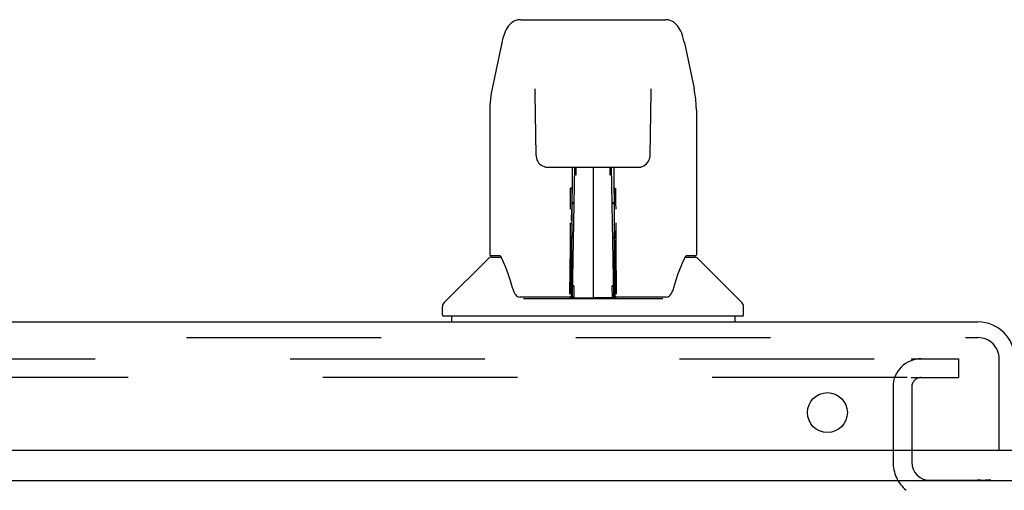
# Model space of a CAD drawing. Header units: inches. Extents: x 0 to 236, y 0 to 153.
# Tile 22 of 37: x 187.77 to 194.33, y 26.48 to 29.61. Entities that reach past the tile are written whole.
import ezdxf

# ---------------------------------------------------------------- set-up
doc = ezdxf.new("R2010")
doc.units = ezdxf.units.IN
doc.header["$LTSCALE"] = 12.986111
doc.header["$MEASUREMENT"] = 0
doc.linetypes.add('HIDDEN', pattern=[0.2, 0.1, -0.1])
doc.layers.get('0').update_dxf_attribs({"linetype": 'CONTINUOUS'})
doc.layers.add('DEFAULT_2', color=8, linetype='HIDDEN')
doc.layers.add('MAIN_DOOR_ASSEMBLY', color=7, linetype='CONTINUOUS')

msp = doc.modelspace()

# ---------------------------------------------------------------- linework, layer by layer
at = {"color": 7, "linetype": 'Continuous'}
for p, q in [((193.7158, 26.7434), (193.7158, 26.6644)), ((79.1533, 26.5394), (197.0283, 26.5394))]:
    msp.add_line(p, q, dxfattribs=at)
msp.add_arc((193.8408, 26.6644), 0.125, 180, 270, dxfattribs=at)
at = {"layer": 'DEFAULT_2', "color": 8, "linetype": 'HIDDEN'}
for p, q in [((158.4033, 27.3519), (193.6845, 27.3519)), ((193.712, 27.3519), (194.0283, 27.3519)), ((194.0283, 27.3519), (194.0283, 27.2269)), ((193.6845, 27.2269), (158.4033, 27.2269)), ((193.712, 27.2269), (194.0283, 27.2269)), ((193.5908, 27.1644), (193.5908, 26.6644)), ((193.7158, 27.1644), (193.7158, 26.7434))]:
    msp.add_line(p, q, dxfattribs=at)
for centre, radius, start, end in [((193.7783, 27.1644), 0.1875, 90, 180), ((193.7783, 27.1644), 0.0625, 90, 180), ((193.8408, 26.6644), 0.25, 180, 229.23913)]:
    msp.add_arc(centre, radius, start, end, dxfattribs=at)
at = {"layer": 'MAIN_DOOR_ASSEMBLY', "color": 7, "linetype": 'Continuous'}
for p, q in [((191.1061, 29.6131), (191.1065, 29.6131)), ((191.1065, 29.6131), (192.0755, 29.6131)), ((190.982, 29.4586), (190.9169, 29.1532)), ((192.1996, 29.4585), (192.2646, 29.1532)), ((191.2029, 29.1485), (191.203, 29.1448)), ((191.203, 29.1448), (191.2032, 29.1401)), ((191.2032, 29.1401), (191.2033, 29.1344)), ((191.2033, 29.1344), (191.2036, 29.124)), ((191.2109, 28.7066), (191.2036, 29.124)), ((191.9707, 28.7066), (191.9781, 29.1294)), ((191.9781, 29.1294), (191.9783, 29.1383)), ((191.9783, 29.1383), (191.9785, 29.1432)), ((190.9018, 29.0096), (190.9018, 28.0462)), ((190.9018, 29.0096), (190.9018, 29.0096)), ((192.2797, 29.0096), (192.2797, 28.0462)), ((191.291, 28.6289), (191.3513, 28.6289)), ((191.392, 28.6297), (191.7896, 28.6297)), ((191.4511, 28.6297), (191.4481, 28.2751)), ((191.4532, 27.77), (191.4682, 28.6297)), ((191.4769, 28.6297), (191.4768, 28.6249)), ((191.5908, 28.6297), (191.5908, 27.7588)), ((191.7055, 28.5761), (191.7047, 28.6297)), ((191.7284, 27.77), (191.7134, 28.6297)), ((191.7335, 28.2751), (191.7304, 28.6297)), ((191.8303, 28.6289), (191.8906, 28.6289)), ((191.4768, 28.6249), (191.476, 28.5761)), ((191.4488, 28.4952), (191.4487, 28.4641)), ((191.4407, 28.4258), (191.4408, 28.4598)), ((191.4408, 28.4598), (191.4409, 28.4897)), ((191.4486, 28.4287), (191.4483, 28.3903)), ((191.4487, 28.4641), (191.4486, 28.4287)), ((191.7331, 28.4098), (191.7329, 28.4469)), ((191.7407, 28.4897), (191.7407, 28.4598)), ((191.7407, 28.4598), (191.7409, 28.4258)), ((191.4401, 28.3505), (191.4405, 28.3889)), ((191.4405, 28.3889), (191.4407, 28.4258)), ((191.4483, 28.3903), (191.448, 28.3504)), ((191.449, 28.3862), (191.4639, 28.3865)), ((191.464, 28.3927), (191.4491, 28.3927)), ((191.7325, 28.3927), (191.7175, 28.3927)), ((191.7177, 28.3865), (191.7325, 28.3862)), ((191.7334, 28.3706), (191.7331, 28.4098)), ((191.7342, 28.2751), (191.7334, 28.3706)), ((191.7409, 28.4258), (191.7411, 28.3889)), ((191.7411, 28.3889), (191.7414, 28.3505)), ((191.4474, 28.2751), (191.448, 28.3504)), ((191.4481, 28.2751), (191.4479, 28.2548)), ((191.4479, 28.2548), (191.4479, 28.2468)), ((191.4479, 28.2468), (191.4496, 28.2468)), ((191.4496, 28.2468), (191.449, 28.1703)), ((191.7319, 28.2468), (191.7326, 28.1703)), ((191.7336, 28.2548), (191.7335, 28.2751)), ((191.7336, 28.2468), (191.7336, 28.2548)), ((191.7342, 28.256), (191.7342, 28.2657)), ((191.7342, 28.2279), (191.7342, 28.256)), ((191.4489, 28.1628), (191.449, 28.1701)), ((191.449, 28.1703), (191.449, 28.1702)), ((191.7326, 28.1701), (191.7326, 28.1682)), ((191.7326, 28.1682), (191.7326, 28.1565)), ((191.4366, 27.7824), (191.4394, 28.1038)), ((191.4512, 28.1628), (191.4489, 28.1628)), ((191.449, 28.1512), (191.4489, 28.1628)), ((191.4489, 28.1604), (191.4571, 28.1604)), ((191.449, 27.915), (191.449, 28.1504)), ((191.7245, 28.1604), (191.7326, 28.1604)), ((191.7326, 28.1628), (191.7304, 28.1628)), ((191.7325, 27.915), (191.7325, 28.1506)), ((191.7326, 28.1565), (191.7326, 28.1536)), ((191.7326, 28.1536), (191.7326, 28.1526)), ((190.9702, 28.0383), (190.9097, 28.0383)), ((190.9729, 28.0356), (190.9737, 28.0344)), ((190.9737, 28.0344), (190.9738, 28.0343)), ((191.4465, 28.0776), (191.4392, 28.0777)), ((191.4439, 27.7823), (191.4465, 28.0776)), ((192.2037, 28.027), (192.2078, 28.0344)), ((192.2078, 28.0343), (192.2078, 28.0344)), ((192.2113, 28.0383), (192.2118, 28.0387)), ((192.2719, 28.0383), (192.2113, 28.0383)), ((190.8931, 28.0218), (190.5984, 27.727)), ((190.914, 28.0304), (190.9759, 28.0304)), ((192.2056, 28.0304), (192.2675, 28.0304)), ((192.2884, 28.0218), (192.5832, 27.727)), ((191.4474, 27.8235), (191.449, 27.915)), ((191.7325, 27.915), (191.7341, 27.8235)), ((191.4631, 27.8375), (191.4544, 27.8377)), ((191.4631, 27.8375), (191.4619, 27.761)), ((191.7272, 27.8377), (191.7185, 27.8375)), ((191.7197, 27.761), (191.7185, 27.8375)), ((191.4461, 27.7725), (191.4462, 27.7732)), ((191.4462, 27.7741), (191.4463, 27.7756)), ((191.4462, 27.7732), (191.4462, 27.7741)), ((191.4463, 27.7773), (191.4466, 27.7844)), ((191.4463, 27.7756), (191.4463, 27.7773)), ((191.4466, 27.7844), (191.4469, 27.7947)), ((191.4469, 27.7947), (191.4474, 27.8235)), ((191.4469, 27.7947), (191.4471, 27.7707)), ((191.7341, 27.8235), (191.7347, 27.7961)), ((191.7345, 27.7707), (191.7347, 27.7947)), ((191.7347, 27.7961), (191.735, 27.7837)), ((191.735, 27.7837), (191.7351, 27.7811)), ((191.7351, 27.7811), (191.7352, 27.778)), ((191.7352, 27.778), (191.7353, 27.7761)), ((191.7353, 27.7761), (191.7353, 27.7745)), ((191.7353, 27.7745), (191.7354, 27.7736)), ((191.7354, 27.7736), (191.7354, 27.7727)), ((191.7354, 27.7727), (191.7355, 27.772)), ((191.438, 27.7627), (191.105, 27.7627)), ((191.1263, 27.7548), (192.0552, 27.7548)), ((191.4393, 27.7628), (191.438, 27.7627)), ((191.4405, 27.7589), (191.4393, 27.7596)), ((191.4428, 27.7644), (191.4429, 27.7624)), ((191.4525, 27.7596), (191.4563, 27.7562)), ((191.4569, 27.7627), (191.4554, 27.7627)), ((191.4619, 27.761), (191.5908, 27.7588)), ((191.7197, 27.761), (191.5908, 27.7588)), ((191.7262, 27.7627), (191.7247, 27.7627)), ((191.7345, 27.7707), (191.7348, 27.7686)), ((191.7383, 27.7647), (191.7394, 27.7639)), ((191.7387, 27.7624), (191.7387, 27.7644)), ((191.7405, 27.7572), (191.7411, 27.7589)), ((192.0766, 27.7627), (191.7436, 27.7627)), ((190.5868, 27.6446), (190.5868, 27.6992)), ((192.5947, 27.6446), (192.5947, 27.6992)), ((192.5868, 27.6367), (190.5947, 27.6367)), ((190.6459, 27.6367), (190.6459, 27.5974)), ((192.5357, 27.6367), (192.5357, 27.5974)), ((193.8095, 26.5434), (194.1528, 26.5434)), ((194.1425, 26.5394), (194.2409, 26.5466)), ((194.2414, 26.5394), (194.2409, 26.5466))]:
    msp.add_line(p, q, dxfattribs=at)
at = {"layer": 'MAIN_DOOR_ASSEMBLY', "color": 3, "linetype": 'Continuous'}
for p, q in [((157.7123, 27.5974), (194.1568, 27.5974)), ((157.4858, 26.7434), (194.3833, 26.7434))]:
    msp.add_line(p, q, dxfattribs=at)
at = {"layer": 'MAIN_DOOR_ASSEMBLY', "color": 8, "linetype": 'HIDDEN'}
for p, q in [((157.7123, 27.4934), (194.1568, 27.4934)), ((194.2993, 26.7434), (194.2993, 27.3509))]:
    msp.add_line(p, q, dxfattribs=at)
at = {"layer": 'MAIN_DOOR_ASSEMBLY', "color": 7, "linetype": 'Continuous'}
for points in [[(191.1061, 29.6131), (191.1027, 29.613), (191.0894, 29.6115), (191.0764, 29.6081), (191.0641, 29.603), (191.0527, 29.5963), (191.0424, 29.5884), (191.0333, 29.5795), (191.0252, 29.5697), (191.018, 29.5592), (191.0115, 29.5478), (191.0055, 29.5354), (190.9999, 29.5219), (190.9947, 29.5069), (190.9897, 29.4902), (190.9849, 29.4716), (190.982, 29.4586)], [(192.1995, 29.4586), (192.1966, 29.4717), (192.1918, 29.4904), (192.1868, 29.5071), (192.1815, 29.5222), (192.1759, 29.5358), (192.1698, 29.5483), (192.1633, 29.5597), (192.156, 29.5702), (192.1478, 29.5799), (192.1386, 29.5888), (192.1283, 29.5967), (192.1168, 29.6033), (192.1045, 29.6084), (192.0914, 29.6117), (192.078, 29.6131), (192.0755, 29.6131)], [(190.9169, 29.1533), (190.9111, 29.1225), (190.9057, 29.0829), (190.9026, 29.043), (190.9018, 29.0096)], [(191.2027, 29.1521), (191.2027, 29.1525), (191.2027, 29.1524), (191.2027, 29.1519), (191.2028, 29.1511), (191.2028, 29.1499), (191.2029, 29.1485)], [(191.9785, 29.1432), (191.9786, 29.1472), (191.9787, 29.1488), (191.9787, 29.1501), (191.9788, 29.1512), (191.9789, 29.152), (191.9789, 29.1521)], [(192.2797, 29.0095), (192.2789, 29.0434), (192.2758, 29.0834), (192.2703, 29.1232), (192.2646, 29.1533)], [(191.2109, 28.7066), (191.2113, 28.6999), (191.2132, 28.689), (191.2166, 28.6784), (191.2215, 28.6683), (191.2278, 28.659), (191.2354, 28.6507), (191.2441, 28.6435), (191.2537, 28.6377), (191.2639, 28.6333), (191.2745, 28.6304), (191.2852, 28.629), (191.2899, 28.6289)], [(191.8916, 28.6289), (191.8977, 28.6291), (191.9085, 28.6307), (191.9191, 28.6338), (191.9292, 28.6384), (191.9387, 28.6444), (191.9472, 28.6518), (191.9547, 28.6603), (191.9608, 28.6697), (191.9655, 28.6798), (191.9687, 28.6905), (191.9704, 28.7013), (191.9707, 28.7066)], [(191.3518, 28.6289), (191.3607, 28.629), (191.3718, 28.6293), (191.383, 28.6296), (191.392, 28.6297)], [(191.7896, 28.6297), (191.7987, 28.6296), (191.8098, 28.6293), (191.821, 28.629), (191.8296, 28.6289)], [(191.4488, 28.4952), (191.4485, 28.4938), (191.4477, 28.4925), (191.4465, 28.4913), (191.4449, 28.4904), (191.443, 28.4899), (191.4409, 28.4897)], [(191.7329, 28.4469), (191.7328, 28.4802), (191.7328, 28.4952)], [(191.4394, 28.1038), (191.4396, 28.1296), (191.4398, 28.1548), (191.4399, 28.1789), (191.44, 28.2018), (191.4401, 28.223), (191.4401, 28.2423), (191.44, 28.2596)], [(191.4479, 28.2548), (191.4481, 28.2545), (191.4492, 28.2508), (191.4496, 28.247)], [(191.7319, 28.2468), (191.7323, 28.2507), (191.7334, 28.2545), (191.7336, 28.2548)], [(191.7415, 28.2596), (191.7415, 28.2423), (191.7415, 28.223), (191.7415, 28.2018), (191.7416, 28.1789), (191.7418, 28.1548), (191.7419, 28.1296), (191.7421, 28.1038), (191.7449, 27.7824)], [(191.7347, 28.1313), (191.7345, 28.1573), (191.7344, 28.1823), (191.7343, 28.2059), (191.7342, 28.2279)], [(191.7326, 28.1526), (191.7326, 28.1519), (191.7326, 28.1516), (191.7326, 28.1514)], [(191.7376, 27.7823), (191.7348, 28.1048), (191.7347, 28.1313)], [(190.9699, 28.0386), (190.9697, 28.0387), (190.9697, 28.0387), (190.9701, 28.0384)], [(190.9701, 28.0384), (190.9707, 28.0379), (190.9714, 28.0372), (190.9723, 28.0363), (190.9729, 28.0356)], [(190.9729, 28.0356), (190.9722, 28.0365), (190.9718, 28.0371), (190.9715, 28.0377), (190.9713, 28.0382), (190.9717, 28.0383)], [(190.979, 28.0304), (190.9773, 28.0316), (190.9759, 28.0328), (190.9747, 28.0338), (190.9736, 28.0348), (190.9729, 28.0356)], [(190.9738, 28.0344), (190.9776, 28.0275), (190.9914, 27.9992), (191.0062, 27.9635), (191.0218, 27.9212), (191.0377, 27.8733), (191.0522, 27.8263)], [(192.2087, 28.0356), (192.2079, 28.0348), (192.2069, 28.0338), (192.2057, 28.0328), (192.2042, 28.0316), (192.2025, 28.0304)], [(192.2078, 28.0343), (192.2084, 28.0353), (192.2087, 28.0356)], [(192.2098, 28.0383), (192.2102, 28.0382), (192.21, 28.0377), (192.2098, 28.0371), (192.2094, 28.0365), (192.2087, 28.0356)], [(192.2087, 28.0356), (192.2093, 28.0363), (192.2101, 28.0372), (192.2109, 28.0379), (192.2113, 28.0383)], [(192.1293, 27.8263), (192.1435, 27.8721), (192.1592, 27.9196), (192.1748, 27.9621), (192.1897, 27.9982), (192.2037, 28.027)], [(191.0522, 27.8263), (191.055, 27.8176), (191.0598, 27.8049), (191.0647, 27.7945), (191.0697, 27.7859), (191.075, 27.7786)], [(191.075, 27.7786), (191.0808, 27.7726), (191.0874, 27.7677), (191.0947, 27.7644), (191.1023, 27.7628), (191.1047, 27.7627)], [(191.4428, 27.7643), (191.4438, 27.7652), (191.4445, 27.7662), (191.4451, 27.7672), (191.4454, 27.7681), (191.4456, 27.7686), (191.4457, 27.7691), (191.4458, 27.7694), (191.4458, 27.7697), (191.4459, 27.77), (191.4459, 27.7702), (191.4459, 27.7705), (191.446, 27.7707), (191.446, 27.771), (191.446, 27.7712), (191.446, 27.7715), (191.4461, 27.7718), (191.4461, 27.7725)], [(191.7355, 27.772), (191.7355, 27.7716), (191.7355, 27.7713), (191.7355, 27.771), (191.7356, 27.7708), (191.7356, 27.7705), (191.7356, 27.7702), (191.7357, 27.77), (191.7357, 27.7697), (191.7358, 27.7693), (191.7359, 27.7689), (191.736, 27.7684), (191.7363, 27.7676), (191.7367, 27.7667), (191.7374, 27.7656), (191.7383, 27.7647)], [(192.0769, 27.7627), (192.0788, 27.7628), (192.0864, 27.7642), (192.0938, 27.7675), (192.1004, 27.7723), (192.1063, 27.7783)], [(192.1063, 27.7783), (192.1116, 27.7855), (192.1167, 27.7941), (192.1215, 27.8045), (192.1264, 27.8171), (192.1293, 27.8263)], [(191.4393, 27.7596), (191.4389, 27.7597), (191.4384, 27.7596), (191.4378, 27.7593), (191.4372, 27.7589), (191.4365, 27.7583), (191.4357, 27.7575)], [(191.436, 27.7627), (191.438, 27.763), (191.4399, 27.7637), (191.4415, 27.7649), (191.4428, 27.7666), (191.4436, 27.7685), (191.4439, 27.7705)], [(191.4458, 27.7705), (191.4456, 27.7686), (191.4448, 27.7667), (191.4436, 27.7651), (191.442, 27.7638), (191.4401, 27.763), (191.4393, 27.7628)], [(191.4393, 27.7628), (191.4404, 27.7631), (191.4416, 27.7636), (191.4428, 27.7643)], [(191.4431, 27.7638), (191.4448, 27.765), (191.446, 27.7667)], [(191.4459, 27.7665), (191.446, 27.766), (191.4468, 27.7646), (191.448, 27.7632), (191.4495, 27.7619), (191.451, 27.7607), (191.4525, 27.7596)], [(191.446, 27.7667), (191.4468, 27.7686), (191.4471, 27.7706)], [(191.4522, 27.7632), (191.4512, 27.7636), (191.4503, 27.7641), (191.4495, 27.7647), (191.4486, 27.7654), (191.4479, 27.7661), (191.4472, 27.767), (191.4467, 27.7679), (191.4466, 27.7681)], [(191.4554, 27.7627), (191.4551, 27.7627), (191.4541, 27.7628), (191.4532, 27.763), (191.4522, 27.7632)], [(191.4563, 27.7562), (191.4576, 27.7551), (191.4578, 27.7548)], [(191.7238, 27.7548), (191.724, 27.7551), (191.7252, 27.7562), (191.7291, 27.7596)], [(191.7286, 27.763), (191.7274, 27.7628), (191.7262, 27.7627)], [(191.7351, 27.7684), (191.7346, 27.7674), (191.7339, 27.7664), (191.7331, 27.7655), (191.7321, 27.7647), (191.731, 27.764), (191.7298, 27.7634), (191.7286, 27.763)], [(191.7291, 27.7596), (191.7303, 27.7605), (191.7315, 27.7615), (191.7327, 27.7625), (191.7337, 27.7634), (191.7346, 27.7644), (191.7353, 27.7653), (191.7357, 27.7663), (191.7357, 27.7664)], [(191.7348, 27.7686), (191.7355, 27.7667), (191.7368, 27.765), (191.7384, 27.7638), (191.7387, 27.7637)], [(191.7376, 27.7705), (191.7379, 27.7686), (191.7387, 27.7667), (191.7399, 27.7651), (191.7415, 27.7638), (191.7434, 27.763), (191.7455, 27.7627)], [(191.7394, 27.7639), (191.7406, 27.7633), (191.7418, 27.7629)], [(191.7405, 27.7572), (191.7404, 27.7568), (191.7405, 27.7564), (191.7407, 27.7562), (191.741, 27.7561), (191.7414, 27.756), (191.7419, 27.7561), (191.7425, 27.7562), (191.7431, 27.7564), (191.7438, 27.7566), (191.7445, 27.7569), (191.7452, 27.7572), (191.7459, 27.7575)], [(191.7418, 27.7629), (191.743, 27.7627), (191.7436, 27.7627)], [(194.1772, 26.5419), (194.171, 26.5426), (194.1646, 26.543), (194.1581, 26.5433), (194.1528, 26.5434)], [(194.2191, 26.545), (194.2244, 26.5444), (194.2297, 26.5418), (194.2326, 26.5394)]]:
    msp.add_lwpolyline(points, dxfattribs=at)
at = {"layer": 'MAIN_DOOR_ASSEMBLY', "color": 3, "linetype": 'Continuous'}
msp.add_circle((193.1533, 26.9934), 0.133, dxfattribs=at)
at = {"layer": 'MAIN_DOOR_ASSEMBLY', "color": 7, "linetype": 'Continuous'}
for centre, radius, start, end in [((191.451, 28.1539), 0.00886, 359, 89), ((191.7305, 28.1539), 0.00886, 91, 181), ((190.9097, 28.0462), 0.00787, 180, 270), ((192.2719, 28.0462), 0.00787, 270, 360), ((190.914, 28.0009), 0.0295, 90, 135), ((192.2675, 28.0009), 0.0295, 45, 90), ((190.6262, 27.6992), 0.0394, 135, 180), ((191.4507, 27.7627), 0.00787, 182, 258.86947), ((191.4621, 27.7699), 0.00886, 179.00263, 269), ((191.7195, 27.7699), 0.00886, 271, 1), ((191.7308, 27.7627), 0.00787, 281.13294, 358), ((192.5553, 27.6992), 0.0394, 0, 45), ((190.5947, 27.6446), 0.00787, 180, 270), ((192.5868, 27.6446), 0.00787, 270, 360)]:
    msp.add_arc(centre, radius, start, end, dxfattribs=at)
at = {"layer": 'MAIN_DOOR_ASSEMBLY', "color": 3, "linetype": 'Continuous'}
msp.add_arc((194.1568, 27.3509), 0.2465, 0, 90, dxfattribs=at)
at = {"layer": 'MAIN_DOOR_ASSEMBLY', "color": 8, "linetype": 'HIDDEN'}
msp.add_arc((194.1568, 27.3509), 0.1425, 0, 90, dxfattribs=at)

doc.saveas('drawing.dxf')
